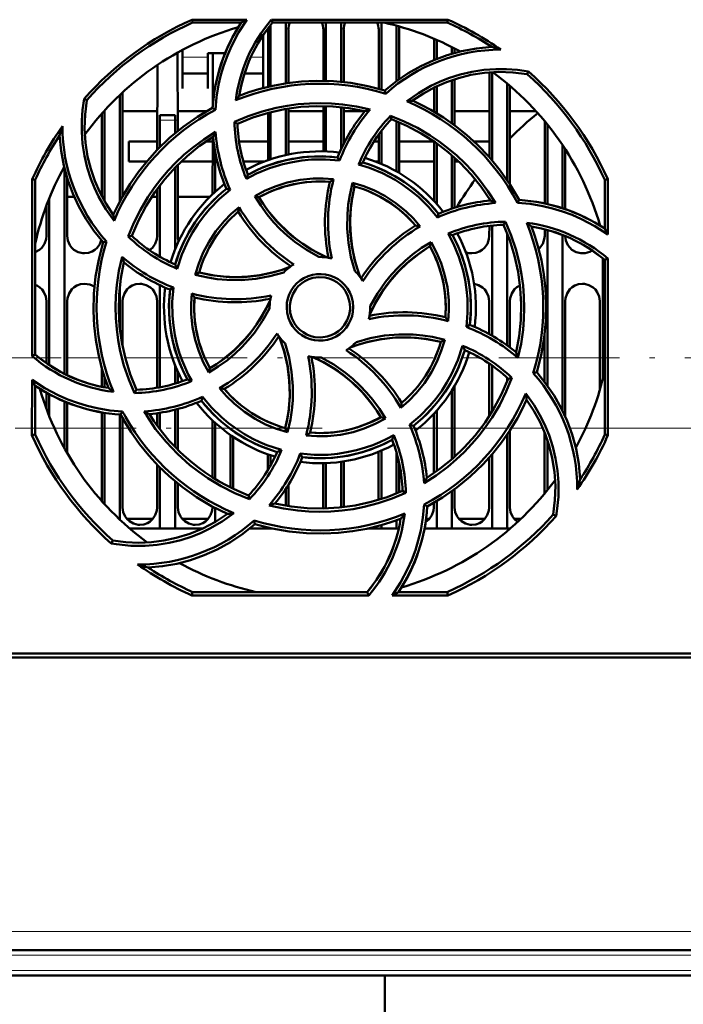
# Model space of a CAD drawing. Extents: x -1976 to 2357, y -1844 to 653.
# Tile 14 of 56: x -178 to -112, y -1601 to -1503. Entities that reach past the tile are written whole.
import ezdxf

# ---------------------------------------------------------------- set-up
doc = ezdxf.new("R2010")
doc.units = 0
doc.linetypes.add('DASHDOT', pattern=[18.5, 12, -3, 0.5, -3])

msp = doc.modelspace()

# ---------------------------------------------------------------- linework, layer by layer
at = {"color": 7, "lineweight": 50}
for p, q in [((-160.648, -1503.228), (-155.217, -1503.228)), ((-160.588, -1503.51), (-160.648, -1503.228)), ((-155.75, -1503.51), (-160.588, -1503.51)), ((-152.835, -1503.751), (-152.835, -1509.848)), ((-152.767, -1503.228), (-135.221, -1503.228)), ((-152.637, -1503.51), (-152.767, -1503.228)), ((-135.281, -1503.51), (-152.637, -1503.51)), ((-151.335, -1503.51), (-151.335, -1509.566)), ((-147.335, -1503.51), (-147.335, -1509.317)), ((-145.835, -1503.51), (-145.835, -1509.406)), ((-141.835, -1503.51), (-141.835, -1510.153)), ((-140.335, -1503.823), (-140.335, -1509.341)), ((-135.221, -1503.228), (-135.281, -1503.51)), ((-153.585, -1507.119), (-153.585, -1504.763)), ((-153.095, -1509.907), (-153.092, -1504.21)), ((-151.077, -1504.21), (-151.075, -1509.528)), ((-147.594, -1509.312), (-147.592, -1504.21)), ((-145.577, -1504.21), (-145.575, -1509.432)), ((-142.095, -1510.081), (-142.092, -1504.21)), ((-140.077, -1504.21), (-140.075, -1509.152)), ((-136.594, -1507.233), (-136.593, -1505.12)), ((-136.335, -1505.231), (-136.335, -1507.129)), ((-134.835, -1505.937), (-134.835, -1506.615)), ((-162.076, -1506.491), (-162.073, -1514.304)), ((-161.585, -1506.223), (-161.585, -1507.119)), ((-159.085, -1506.567), (-157.367, -1506.567)), ((-159.085, -1507.119), (-159.085, -1506.567)), ((-158.596, -1511.879), (-158.593, -1506.567)), ((-134.577, -1506.07), (-134.576, -1506.542)), ((-164.098, -1516.157), (-164.094, -1507.729)), ((-161.585, -1507.119), (-161.585, -1510.066)), ((-159.085, -1510.066), (-159.085, -1507.119)), ((-153.585, -1510.028), (-153.585, -1507.119)), ((-161.585, -1508.567), (-159.085, -1508.567)), ((-155.425, -1508.567), (-153.585, -1508.567)), ((-131.098, -1516.882), (-131.094, -1508.458)), ((-130.835, -1508.44), (-130.835, -1517.184)), ((-127.336, -1508.643), (-127.206, -1508.376)), ((-136.335, -1509.847), (-136.335, -1512.529)), ((-134.835, -1509.237), (-134.835, -1513.514)), ((-134.575, -1509.151), (-134.573, -1513.705)), ((-129.335, -1509.56), (-129.335, -1519.146)), ((-129.075, -1509.78), (-129.07, -1519.545)), ((-167.835, -1510.715), (-167.835, -1521.309)), ((-167.575, -1510.472), (-167.57, -1520.821)), ((-161.585, -1510.066), (-161.585, -1510.067)), ((-159.085, -1510.067), (-159.085, -1510.066)), ((-141.401, -1510.581), (-141.472, -1510.259)), ((-136.596, -1512.374), (-136.595, -1509.973)), ((-171.102, -1511.211), (-171.371, -1511.08)), ((-147.598, -1516.313), (-147.596, -1511.811)), ((-147.335, -1511.817), (-147.335, -1516.321)), ((-169.6, -1520.805), (-169.596, -1512.528)), ((-169.335, -1512.238), (-169.335, -1521.284)), ((-167.574, -1512.322), (-164.096, -1512.322)), ((-163.835, -1513.21), (-163.835, -1512.71)), ((-162.335, -1512.71), (-163.835, -1512.71)), ((-162.335, -1512.71), (-162.335, -1513.21)), ((-162.074, -1512.322), (-159.181, -1512.322)), ((-158.325, -1512.18), (-158.604, -1512.001)), ((-153.098, -1517.195), (-153.096, -1512.485)), ((-152.835, -1512.417), (-152.835, -1517.105)), ((-151.335, -1512.1), (-151.335, -1516.687)), ((-151.074, -1512.057), (-151.072, -1516.631)), ((-151.074, -1512.322), (-147.596, -1512.322)), ((-145.835, -1511.919), (-145.835, -1516.106)), ((-145.574, -1511.948), (-145.572, -1515.559)), ((-145.574, -1512.322), (-143.469, -1512.322)), ((-140.912, -1512.774), (-140.835, -1513.113)), ((-136.686, -1512.322), (-136.596, -1512.322)), ((-134.574, -1512.322), (-131.096, -1512.322)), ((-129.074, -1512.322), (-126.458, -1512.322)), ((-163.835, -1515.89), (-163.835, -1513.21)), ((-162.335, -1514.519), (-162.335, -1513.21)), ((-156.429, -1513.384), (-156.134, -1513.568)), ((-140.335, -1513.31), (-140.335, -1518.301)), ((-140.073, -1513.419), (-140.071, -1518.453)), ((-125.6, -1521.486), (-125.596, -1513.317)), ((-125.335, -1513.637), (-125.335, -1521.551)), ((-142.098, -1517.451), (-142.097, -1514.635)), ((-141.835, -1514.283), (-141.835, -1517.561)), ((-164.097, -1515.322), (-166.935, -1515.322)), ((-166.935, -1517.322), (-166.935, -1515.322)), ((-158.597, -1515.322), (-159.256, -1515.322)), ((-158.6, -1520.562), (-158.597, -1514.889)), ((-153.097, -1515.322), (-155.984, -1515.322)), ((-153.097, -1515.322), (-155.984, -1515.322)), ((-147.597, -1515.322), (-151.072, -1515.322)), ((-147.597, -1515.322), (-151.072, -1515.322)), ((-145.451, -1515.322), (-145.572, -1515.322)), ((-145.451, -1515.322), (-145.572, -1515.322)), ((-142.097, -1515.322), (-142.565, -1515.322)), ((-142.097, -1515.322), (-142.565, -1515.322)), ((-136.612, -1515.322), (-140.072, -1515.322)), ((-136.612, -1515.322), (-140.072, -1515.322)), ((-136.6, -1521.238), (-136.597, -1515.333)), ((-136.335, -1515.517), (-136.335, -1521.529)), ((-131.097, -1515.322), (-132.625, -1515.322)), ((-131.097, -1515.322), (-132.625, -1515.322)), ((-123.835, -1515.68), (-123.835, -1521.958)), ((-158.335, -1520.317), (-158.335, -1516.414)), ((-134.835, -1516.697), (-134.835, -1522.01)), ((-123.572, -1516.079), (-123.569, -1522.047)), ((-165.15, -1517.322), (-166.935, -1517.322)), ((-162.071, -1517.66), (-162.068, -1524.71)), ((-158.598, -1517.322), (-161.725, -1517.322)), ((-153.445, -1517.322), (-155.55, -1517.322)), ((-145.991, -1517.235), (-146.181, -1516.913)), ((-142.098, -1517.322), (-142.424, -1517.322)), ((-136.598, -1517.322), (-140.071, -1517.322)), ((-134.572, -1516.929), (-134.569, -1521.923)), ((-134.145, -1517.322), (-134.571, -1517.322)), ((-173.335, -1517.943), (-173.335, -1538.417)), ((-162.335, -1526.074), (-162.335, -1517.929)), ((-176.547, -1536.656), (-176.531, -1519.093)), ((-176.531, -1519.093), (-176.235, -1519.156)), ((-176.235, -1536.512), (-176.235, -1519.156)), ((-173.071, -1518.906), (-173.068, -1524.71)), ((-163.835, -1526.797), (-163.835, -1519.677)), ((-144.702, -1519.428), (-144.491, -1519.794)), ((-119.635, -1519.156), (-119.339, -1519.093)), ((-119.635, -1523.995), (-119.635, -1519.156)), ((-119.339, -1519.093), (-119.334, -1524.565)), ((-164.102, -1524.71), (-164.099, -1520.031)), ((-156.862, -1520.131), (-157.228, -1520.036)), ((-175.102, -1524.71), (-175.1, -1521.659)), ((-174.835, -1520.975), (-174.835, -1537.558)), ((-172.362, -1520.822), (-173.07, -1520.822)), ((-164.1, -1520.822), (-164.648, -1520.822)), ((-158.868, -1520.822), (-162.07, -1520.822)), ((-154.406, -1520.769), (-153.996, -1520.878)), ((-131.1, -1521.199), (-131.1, -1521.013)), ((-128.31, -1521.428), (-128.126, -1521.141)), ((-136.255, -1522.884), (-136.161, -1522.516)), ((-129.694, -1523.61), (-129.503, -1523.306)), ((-131.102, -1524.71), (-131.101, -1523.714)), ((-130.835, -1523.684), (-130.835, -1534.628)), ((-129.335, -1524.458), (-129.335, -1535.594)), ((-125.602, -1524.71), (-125.601, -1524.056)), ((-125.335, -1524.128), (-125.335, -1539.589)), ((-120.101, -1523.697), (-120.101, -1523.669)), ((-169.148, -1525.272), (-169.486, -1525.347)), ((-166.983, -1524.79), (-166.632, -1524.71)), ((-137.003, -1525.749), (-136.892, -1525.333)), ((-123.835, -1524.624), (-123.835, -1542.092)), ((-119.835, -1526.943), (-119.835, -1538.978)), ((-119.635, -1527.108), (-119.332, -1526.967)), ((-119.635, -1544.463), (-119.635, -1527.108)), ((-119.332, -1526.967), (-119.316, -1544.531)), ((-160.326, -1528.583), (-159.951, -1528.365)), ((-167.835, -1529.797), (-167.835, -1533.807)), ((-163.835, -1539.761), (-163.835, -1529.618)), ((-162.495, -1529.859), (-162.831, -1530.056)), ((-175.107, -1537.369), (-175.105, -1531.21)), ((-173.065, -1531.21), (-173.062, -1538.551)), ((-167.565, -1531.21), (-167.563, -1535.654)), ((-164.108, -1539.81), (-164.105, -1531.21)), ((-131.106, -1534.476), (-131.105, -1531.21)), ((-129.065, -1531.21), (-129.063, -1535.793)), ((-123.565, -1531.21), (-123.56, -1542.679)), ((-120.109, -1539.976), (-120.105, -1531.21)), ((-152.935, -1531.81), (-152.934, -1531.917)), ((-142.935, -1531.81), (-142.936, -1531.702)), ((-133.375, -1533.764), (-133.038, -1533.563)), ((-135.535, -1535.032), (-135.919, -1535.254)), ((-125.608, -1539.22), (-125.606, -1534.595)), ((-176.235, -1536.512), (-176.547, -1536.656)), ((-169.608, -1539.712), (-169.608, -1537.86)), ((-162.335, -1539.399), (-162.335, -1537.545)), ((-162.062, -1538.188), (-162.061, -1539.315)), ((-158.982, -1538.302), (-158.867, -1537.871)), ((-131.11, -1542.625), (-131.107, -1537.404)), ((-130.835, -1537.594), (-130.835, -1542.185)), ((-126.734, -1538.35), (-126.383, -1538.273)), ((-176.554, -1544.531), (-176.549, -1539.029)), ((-169.335, -1538.76), (-169.335, -1539.766)), ((-129.335, -1538.818), (-129.335, -1539.16)), ((-128.872, -1538.826), (-129.238, -1538.909)), ((-176.235, -1544.463), (-176.235, -1539.624)), ((-166.376, -1540.328), (-166.176, -1540.009)), ((-134.835, -1540.094), (-134.835, -1546.925)), ((-134.561, -1539.645), (-134.558, -1546.68)), ((-175.109, -1541.936), (-175.109, -1540.307)), ((-174.835, -1540.461), (-174.835, -1542.645)), ((-173.335, -1541.177), (-173.335, -1545.804)), ((-159.709, -1541.104), (-159.61, -1540.715)), ((-173.061, -1541.29), (-173.058, -1546.295)), ((-167.744, -1542.479), (-167.548, -1542.173)), ((-162.335, -1545.687), (-162.335, -1541.991)), ((-162.06, -1541.919), (-162.058, -1545.969)), ((-136.335, -1542.09), (-136.335, -1548.103)), ((-169.614, -1551.072), (-169.61, -1542.256)), ((-169.335, -1542.305), (-169.335, -1551.381)), ((-167.835, -1542.473), (-167.835, -1552.905)), ((-167.56, -1542.815), (-167.556, -1551.71)), ((-164.11, -1543.571), (-164.11, -1542.339)), ((-163.835, -1543.941), (-163.835, -1542.298)), ((-158.613, -1548.72), (-158.61, -1543.048)), ((-141.435, -1542.86), (-141.874, -1542.741)), ((-136.612, -1548.296), (-136.61, -1542.392)), ((-158.335, -1548.892), (-158.335, -1543.303)), ((-151.379, -1543.825), (-151.152, -1544.221)), ((-139.032, -1543.484), (-138.641, -1543.583)), ((-129.059, -1544.059), (-129.056, -1551.71)), ((-176.235, -1544.463), (-176.554, -1544.531)), ((-156.835, -1544.5), (-156.835, -1549.719)), ((-156.559, -1544.689), (-156.557, -1549.855)), ((-129.335, -1544.473), (-129.335, -1553.81)), ((-125.613, -1550.323), (-125.61, -1544.241)), ((-125.335, -1544.991), (-125.335, -1549.982)), ((-119.316, -1544.531), (-119.635, -1544.463)), ((-141.835, -1546.059), (-141.835, -1550.858)), ((-153.112, -1547.988), (-153.111, -1546.42)), ((-152.835, -1546.515), (-152.835, -1547.51)), ((-149.897, -1546.357), (-149.689, -1546.707)), ((-142.114, -1550.945), (-142.111, -1546.174)), ((-140.335, -1546.247), (-140.335, -1550.309)), ((-131.114, -1551.71), (-131.112, -1546.751)), ((-130.835, -1546.433), (-130.835, -1553.81)), ((-164.114, -1551.71), (-164.112, -1547.449)), ((-163.835, -1553.81), (-163.835, -1547.73)), ((-147.614, -1551.71), (-147.612, -1547.306)), ((-147.335, -1547.298), (-147.335, -1551.802)), ((-145.835, -1547.167), (-145.835, -1551.699)), ((-145.558, -1547.126), (-145.556, -1551.668)), ((-140.058, -1547.339), (-140.056, -1550.192)), ((-162.335, -1553.81), (-162.335, -1549.099)), ((-162.057, -1549.327), (-162.056, -1551.71)), ((-151.335, -1549.853), (-151.335, -1551.519)), ((-151.057, -1549.419), (-151.056, -1551.566)), ((-134.557, -1549.903), (-134.556, -1551.71)), ((-154.947, -1550.886), (-155.034, -1550.506)), ((-139.407, -1550.257), (-139.735, -1550.051)), ((-134.835, -1550.105), (-134.835, -1553.81)), ((-158.614, -1551.71), (-158.614, -1551.614)), ((-158.335, -1553.136), (-158.335, -1551.762)), ((-147.617, -1551.808), (-147.614, -1551.71)), ((-137.58, -1551.418), (-137.265, -1551.619)), ((-136.614, -1551.71), (-136.614, -1551.254)), ((-136.335, -1551.089), (-136.335, -1553.81)), ((-164.526, -1552.822), (-167.143, -1552.822)), ((-159.026, -1552.822), (-161.643, -1552.822)), ((-137.026, -1552.822), (-137.387, -1552.822)), ((-131.526, -1552.822), (-134.143, -1552.822)), ((-127.948, -1552.822), (-128.643, -1552.822)), ((-124.768, -1552.408), (-124.463, -1552.557)), ((-163.835, -1553.81), (-166.83, -1553.81)), ((-162.335, -1553.81), (-163.835, -1553.81)), ((-159.615, -1553.81), (-162.335, -1553.81)), ((-152.835, -1553.81), (-154.93, -1553.81)), ((-154.398, -1553.361), (-154.479, -1552.995)), ((-154.419, -1553.379), (-154.375, -1553.368)), ((-152.835, -1553.771), (-152.835, -1553.81)), ((-152.656, -1553.81), (-152.835, -1553.81)), ((-141.835, -1553.81), (-143.208, -1553.81)), ((-141.835, -1553.468), (-141.835, -1553.81)), ((-140.335, -1553.81), (-141.835, -1553.81)), ((-140.335, -1552.987), (-140.335, -1553.81)), ((-140.104, -1553.81), (-140.335, -1553.81)), ((-136.335, -1553.81), (-137.549, -1553.81)), ((-134.835, -1553.81), (-136.335, -1553.81)), ((-130.835, -1553.81), (-134.835, -1553.81)), ((-129.335, -1553.81), (-130.835, -1553.81)), ((-129.04, -1553.81), (-129.335, -1553.81)), ((-168.533, -1554.976), (-168.683, -1555.284)), ((-160.659, -1560.443), (-160.588, -1560.11)), ((-143.078, -1560.443), (-160.659, -1560.443)), ((-160.588, -1560.11), (-143.233, -1560.11)), ((-143.233, -1560.11), (-143.078, -1560.443)), ((-135.21, -1560.443), (-140.754, -1560.443)), ((-140.12, -1560.11), (-135.281, -1560.11)), ((-135.281, -1560.11), (-135.21, -1560.443)), ((23.042, -1566.61), (-229.912, -1566.61)), ((-219.732, -1566.21), (-100.138, -1566.21)), ((-4.973, -1595.71), (-201.897, -1595.71)), ((-5.148, -1598.21), (-201.722, -1598.21)), ((-141.485, -1668.822), (-141.485, -1598.21))]:
    msp.add_line(p, q, dxfattribs=at)
at = {"color": 7, "lineweight": 18}
for p, q in [((-159.085, -1506.936), (-161.585, -1506.936)), ((-153.585, -1506.936), (-154.794, -1506.936)), ((-163.835, -1513.21), (-162.335, -1513.21)), ((-175.107, -1536.822), (-175.854, -1536.822)), ((-169.871, -1536.822), (-173.063, -1536.822)), ((-164.107, -1536.822), (-167.299, -1536.822)), ((-132.035, -1536.822), (-133.268, -1536.822)), ((-125.607, -1536.822), (-126, -1536.822)), ((-120.107, -1536.822), (-123.563, -1536.822)), ((-169.611, -1543.822), (-173.06, -1543.822)), ((-166.961, -1543.822), (-167.56, -1543.822)), ((-158.611, -1543.822), (-162.06, -1543.822)), ((-136.611, -1543.822), (-138.139, -1543.822)), ((-131.944, -1543.822), (-134.56, -1543.822)), ((-125.785, -1543.822), (-128.908, -1543.822)), ((-121.54, -1543.822), (-123.097, -1543.822)), ((-4.973, -1593.849), (-201.897, -1593.849)), ((-4.973, -1596.21), (-201.897, -1596.21)), ((-5.148, -1597.71), (-201.722, -1597.71))]:
    msp.add_line(p, q, dxfattribs=at)
at = {"color": 7, "linetype": 'DASHDOT', "lineweight": 18, "ltscale": 0.045015}
msp.add_line((-162.185, -1513.21), (-163.985, -1513.21), dxfattribs=at)
at = {"color": 7, "linetype": 'DASHDOT', "lineweight": 18}
for p, q in [((-315.168, -1536.822), (-78.375, -1536.822)), ((-55.213, -1543.822), (-317.273, -1543.822)), ((14.719, -1596.21), (-221.589, -1596.21)), ((14.509, -1597.71), (-221.38, -1597.71))]:
    msp.add_line(p, q, dxfattribs=at)
at = {"color": 7, "lineweight": 50}
for points in [[(-155.217, -1503.228), (-156.035, -1504.506), (-156.734, -1505.848), (-157.138, -1506.786), (-157.486, -1507.747), (-157.776, -1508.718), (-158.007, -1509.702), (-158.211, -1510.933), (-158.325, -1512.18)], [(-141.472, -1510.258), (-140.342, -1509.346), (-139.157, -1508.541), (-137.92, -1507.844), (-136.634, -1507.249), (-135.299, -1506.758), (-133.856, -1506.359), (-132.372, -1506.086), (-130.854, -1505.941)], [(-139.313, -1511.341), (-138.145, -1510.518), (-136.911, -1509.813), (-136.042, -1509.403), (-135.148, -1509.047), (-134.009, -1508.683), (-132.845, -1508.409), (-131.664, -1508.227), (-130.472, -1508.138), (-129.382, -1508.138), (-128.293, -1508.218), (-127.206, -1508.376)], [(-127.336, -1508.643), (-128.762, -1508.46), (-130.178, -1508.415), (-131.576, -1508.504), (-132.953, -1508.723), (-134.168, -1509.026), (-135.353, -1509.426), (-136.51, -1509.931), (-137.647, -1510.55), (-138.741, -1511.275)], [(-141.472, -1510.258), (-143.171, -1509.819), (-144.881, -1509.516), (-146.599, -1509.348), (-148.317, -1509.313), (-149.756, -1509.383), (-151.185, -1509.544), (-152.605, -1509.798), (-154.018, -1510.146), (-154.991, -1510.444), (-155.955, -1510.788)], [(-168.401, -1523.21), (-169.224, -1522.043), (-169.93, -1520.81), (-170.341, -1519.942), (-170.698, -1519.048), (-171.063, -1517.91), (-171.338, -1516.747), (-171.521, -1515.566), (-171.611, -1514.375), (-171.611, -1513.275), (-171.531, -1512.176), (-171.371, -1511.08)], [(-171.101, -1511.211), (-171.284, -1512.637), (-171.33, -1514.052), (-171.24, -1515.451), (-171.021, -1516.828), (-170.719, -1518.043), (-170.318, -1519.228), (-169.813, -1520.385), (-169.195, -1521.522), (-168.47, -1522.616)], [(-156.431, -1513.384), (-155.074, -1512.816), (-153.687, -1512.351), (-152.273, -1511.989), (-151.187, -1511.784), (-150.091, -1511.637), (-148.984, -1511.549), (-147.874, -1511.521), (-146.779, -1511.552), (-145.688, -1511.643), (-144.31, -1511.846), (-142.94, -1512.145)], [(-156.135, -1513.569), (-154.599, -1512.952), (-153.034, -1512.469), (-151.445, -1512.119), (-149.837, -1511.901), (-148.25, -1511.811), (-146.655, -1511.849), (-145.058, -1512.017), (-143.464, -1512.316)], [(-128.126, -1521.14), (-129.016, -1519.629), (-130.011, -1518.205), (-131.107, -1516.872), (-132.298, -1515.632), (-133.364, -1514.665), (-134.488, -1513.768), (-135.672, -1512.943), (-136.918, -1512.19), (-137.816, -1511.713), (-138.741, -1511.275)], [(-158.604, -1512.001), (-160.116, -1512.891), (-161.54, -1513.886), (-162.873, -1514.982), (-164.113, -1516.173), (-165.08, -1517.239), (-165.977, -1518.363), (-166.802, -1519.547), (-167.554, -1520.793), (-168.031, -1521.691), (-168.47, -1522.616)], [(-140.913, -1512.774), (-139.552, -1513.331), (-138.242, -1513.981), (-136.986, -1514.724), (-136.072, -1515.347), (-135.192, -1516.018), (-134.347, -1516.738), (-133.542, -1517.502), (-132.79, -1518.297), (-132.083, -1519.132), (-131.245, -1520.257), (-130.483, -1521.444)], [(-140.835, -1513.112), (-139.313, -1513.763), (-137.865, -1514.528), (-136.494, -1515.404), (-135.202, -1516.387), (-134.017, -1517.446), (-132.915, -1518.6), (-131.905, -1519.848), (-130.989, -1521.187)], [(-169.486, -1525.347), (-170.398, -1524.216), (-171.203, -1523.031), (-171.901, -1521.795), (-172.495, -1520.509), (-172.986, -1519.174), (-173.385, -1517.73), (-173.659, -1516.247), (-173.804, -1514.729)], [(-166.984, -1524.791), (-166.425, -1523.429), (-165.773, -1522.119), (-165.028, -1520.862), (-164.406, -1519.951), (-163.735, -1519.073), (-163.013, -1518.227), (-162.247, -1517.422), (-161.451, -1516.671), (-160.615, -1515.964), (-159.491, -1515.128), (-158.306, -1514.369)], [(-166.632, -1524.71), (-165.982, -1523.188), (-165.217, -1521.74), (-164.34, -1520.369), (-163.358, -1519.077), (-162.299, -1517.891), (-161.144, -1516.79), (-159.896, -1515.78), (-158.557, -1514.864)], [(-145.991, -1517.235), (-147.387, -1517.12), (-148.786, -1517.139), (-149.731, -1517.228), (-150.673, -1517.377), (-151.613, -1517.585), (-152.953, -1517.994), (-154.237, -1518.526), (-155.251, -1519.055)], [(-146.181, -1516.913), (-147.701, -1516.807), (-149.208, -1516.851), (-150.693, -1517.048), (-152.149, -1517.399), (-153.568, -1517.901), (-154.342, -1518.245), (-155.102, -1518.633)], [(-136.255, -1522.884), (-137.157, -1521.817), (-138.157, -1520.843), (-138.888, -1520.238), (-139.658, -1519.676), (-140.471, -1519.157), (-141.708, -1518.496), (-142.995, -1517.962), (-144.088, -1517.617)], [(-154.406, -1520.769), (-153.364, -1520.218), (-152.287, -1519.769), (-151.18, -1519.422), (-149.908, -1519.156), (-148.615, -1519.023), (-147.602, -1519.013), (-146.584, -1519.083)], [(-146.955, -1519.348), (-148.171, -1519.308), (-149.373, -1519.384), (-150.555, -1519.575), (-151.712, -1519.884), (-152.839, -1520.308), (-153.996, -1520.877)], [(-144.471, -1528.204), (-144.856, -1526.823), (-145.107, -1525.419), (-145.225, -1523.989), (-145.21, -1522.554), (-145.125, -1521.602), (-144.981, -1520.656), (-144.702, -1519.428)], [(-144.702, -1519.428), (-143.579, -1519.773), (-142.503, -1520.214), (-141.475, -1520.75), (-140.388, -1521.46), (-139.378, -1522.281), (-138.65, -1522.993), (-137.975, -1523.767)], [(-156.862, -1520.131), (-157.933, -1521.041), (-158.909, -1522.046), (-159.514, -1522.779), (-160.075, -1523.55), (-160.592, -1524.363), (-161.048, -1525.188), (-161.659, -1526.555), (-162.122, -1527.976)], [(-144.491, -1519.794), (-144.788, -1521.288), (-144.935, -1522.788), (-144.926, -1524.286), (-144.762, -1525.775), (-144.443, -1527.248), (-144.207, -1528.037), (-143.928, -1528.819)], [(-144.49, -1519.794), (-144.74, -1521.009), (-144.887, -1522.227), (-144.933, -1523.441), (-144.881, -1524.644), (-144.734, -1525.847), (-144.488, -1527.045), (-144.236, -1527.938), (-143.928, -1528.819)], [(-148.032, -1526.81), (-149.278, -1526.108), (-150.448, -1525.295), (-151.187, -1524.688), (-151.888, -1524.036), (-152.55, -1523.34), (-153.167, -1522.605), (-153.818, -1521.711), (-154.406, -1520.769)], [(-153.995, -1520.877), (-153.579, -1521.531), (-153.134, -1522.158), (-152.158, -1523.327), (-151.073, -1524.387), (-150.373, -1524.968), (-149.635, -1525.508), (-148.86, -1526.007), (-148.053, -1526.459), (-147.217, -1526.862)], [(-119.334, -1524.565), (-120.607, -1523.744), (-121.946, -1523.041), (-122.882, -1522.634), (-123.841, -1522.282), (-124.811, -1521.99), (-125.794, -1521.755), (-127.043, -1521.545), (-128.31, -1521.428)], [(-160.326, -1528.583), (-159.977, -1527.454), (-159.533, -1526.373), (-158.995, -1525.343), (-158.284, -1524.256), (-157.465, -1523.249), (-156.752, -1522.522), (-155.978, -1521.851)], [(-129.694, -1523.609), (-129.077, -1525.146), (-128.594, -1526.71), (-128.244, -1528.299), (-128.026, -1529.907), (-127.936, -1531.495), (-127.974, -1533.089), (-128.142, -1534.687), (-128.441, -1536.281)], [(-129.504, -1523.304), (-128.934, -1524.66), (-128.466, -1526.045), (-128.103, -1527.458), (-127.895, -1528.544), (-127.747, -1529.642), (-127.657, -1530.748), (-127.627, -1531.857), (-127.657, -1532.951), (-127.746, -1534.041), (-127.951, -1535.448), (-128.257, -1536.845)], [(-133.375, -1533.764), (-133.257, -1532.376), (-133.274, -1530.984), (-133.362, -1530.039), (-133.509, -1529.097), (-133.717, -1528.155), (-134.124, -1526.81), (-134.655, -1525.519), (-135.188, -1524.491)], [(-126.383, -1538.273), (-125.944, -1536.574), (-125.641, -1534.863), (-125.473, -1533.146), (-125.438, -1531.427), (-125.508, -1529.989), (-125.669, -1528.56), (-125.923, -1527.139), (-126.272, -1525.726), (-126.57, -1524.754), (-126.913, -1523.789)], [(-176.235, -1526.337), (-175.806, -1526.107), (-175.576, -1525.899), (-175.299, -1525.492), (-175.137, -1525.033), (-175.102, -1524.71)], [(-173.068, -1524.71), (-172.996, -1525.175), (-172.8, -1525.621), (-172.615, -1525.875), (-172.389, -1526.088), (-171.974, -1526.322), (-171.513, -1526.433), (-171.335, -1526.442)], [(-171.335, -1526.442), (-170.943, -1526.398), (-170.57, -1526.267), (-170.306, -1526.107), (-170.076, -1525.899), (-169.826, -1525.543), (-169.664, -1525.141)], [(-169.486, -1525.347), (-169.925, -1527.046), (-170.229, -1528.756), (-170.396, -1530.474), (-170.431, -1532.192), (-170.361, -1533.63), (-170.2, -1535.06), (-169.947, -1536.48), (-169.598, -1537.893), (-169.3, -1538.866), (-168.957, -1539.83)], [(-164.862, -1526.147), (-164.576, -1525.899), (-164.299, -1525.492), (-164.137, -1525.033), (-164.102, -1524.71)], [(-142.936, -1531.702), (-142.232, -1530.456), (-141.417, -1529.286), (-140.809, -1528.547), (-140.156, -1527.846), (-139.459, -1527.184), (-138.723, -1526.567), (-137.831, -1525.918), (-136.891, -1525.333)], [(-136.891, -1525.333), (-136.341, -1526.367), (-135.891, -1527.437), (-135.543, -1528.54), (-135.275, -1529.811), (-135.14, -1531.106), (-135.128, -1532.138), (-135.199, -1533.176)], [(-133.038, -1533.563), (-132.932, -1532.043), (-132.976, -1530.537), (-133.173, -1529.052), (-133.524, -1527.596), (-134.027, -1526.176), (-134.37, -1525.402), (-134.758, -1524.642)], [(-132.835, -1526.442), (-132.443, -1526.398), (-132.07, -1526.267), (-131.806, -1526.107), (-131.576, -1525.899), (-131.299, -1525.492), (-131.137, -1525.033), (-131.102, -1524.71)], [(-126.192, -1526.015), (-126.076, -1525.899), (-125.799, -1525.492), (-125.637, -1525.033), (-125.602, -1524.71)], [(-123.568, -1524.731), (-123.493, -1525.185), (-123.3, -1525.621), (-123.115, -1525.875), (-122.889, -1526.088), (-122.474, -1526.322), (-122.013, -1526.433), (-121.835, -1526.442)], [(-142.987, -1532.528), (-142.411, -1531.369), (-141.742, -1530.269), (-140.985, -1529.235), (-140.144, -1528.27), (-139.223, -1527.379), (-138.154, -1526.516), (-137.002, -1525.75)], [(-135.473, -1532.789), (-135.434, -1531.573), (-135.509, -1530.372), (-135.701, -1529.189), (-136.009, -1528.032), (-136.433, -1526.905), (-137.003, -1525.749)], [(-166.376, -1540.331), (-166.945, -1538.972), (-167.411, -1537.584), (-167.774, -1536.169), (-167.979, -1535.085), (-168.125, -1533.991), (-168.213, -1532.882), (-168.242, -1531.771), (-168.21, -1530.676), (-168.12, -1529.584), (-167.914, -1528.182), (-167.608, -1526.791)], [(-166.176, -1540.01), (-166.793, -1538.474), (-167.276, -1536.909), (-167.625, -1535.32), (-167.844, -1533.712), (-167.933, -1532.125), (-167.896, -1530.53), (-167.728, -1528.933), (-167.428, -1527.339)], [(-151.541, -1528.346), (-152.92, -1528.732), (-154.324, -1528.985), (-155.753, -1529.105), (-157.188, -1529.091), (-158.14, -1529.007), (-159.086, -1528.864), (-160.326, -1528.583)], [(-159.951, -1528.365), (-158.457, -1528.663), (-156.957, -1528.81), (-155.458, -1528.801), (-153.969, -1528.637), (-152.497, -1528.318), (-151.707, -1528.082), (-150.926, -1527.803)], [(-159.951, -1528.365), (-158.735, -1528.615), (-157.518, -1528.762), (-156.304, -1528.807), (-155.1, -1528.756), (-153.897, -1528.608), (-152.7, -1528.362), (-151.806, -1528.111), (-150.926, -1527.803)], [(-151.242, -1531.81), (-151.214, -1531.367), (-151.128, -1530.938), (-150.983, -1530.524), (-150.782, -1530.13), (-150.527, -1529.759), (-150.228, -1529.426), (-149.896, -1529.145), (-149.527, -1528.911), (-149.118, -1528.724), (-148.688, -1528.592), (-148.254, -1528.518), (-147.817, -1528.504), (-147.381, -1528.55), (-146.945, -1528.657), (-146.524, -1528.82), (-146.14, -1529.031), (-145.791, -1529.29), (-145.475, -1529.6), (-145.202, -1529.951), (-144.972, -1530.341), (-144.802, -1530.744), (-144.67, -1531.266), (-144.627, -1531.81)], [(-171.335, -1529.479), (-171.727, -1529.523), (-172.099, -1529.654), (-172.363, -1529.814), (-172.593, -1530.022), (-172.869, -1530.429), (-173.03, -1530.888), (-173.065, -1531.21)], [(-165.835, -1529.479), (-166.227, -1529.523), (-166.599, -1529.654), (-166.863, -1529.814), (-167.093, -1530.022), (-167.369, -1530.429), (-167.53, -1530.888), (-167.565, -1531.21)], [(-164.105, -1531.21), (-164.176, -1530.745), (-164.372, -1530.299), (-164.556, -1530.046), (-164.783, -1529.832), (-165.197, -1529.599), (-165.658, -1529.488), (-165.835, -1529.479)], [(-144.935, -1531.81), (-144.99, -1531.264), (-145.149, -1530.722), (-145.405, -1530.208), (-145.644, -1529.875), (-145.93, -1529.578), (-146.263, -1529.32), (-146.627, -1529.111), (-147.016, -1528.953), (-147.416, -1528.854), (-148.036, -1528.811), (-148.654, -1528.896), (-149.047, -1529.023), (-149.427, -1529.209), (-149.782, -1529.446), (-150.084, -1529.716), (-150.343, -1530.026), (-150.635, -1530.522), (-150.831, -1531.056), (-150.927, -1531.603), (-150.935, -1531.81)], [(-131.105, -1531.21), (-131.176, -1530.745), (-131.372, -1530.299), (-131.556, -1530.046), (-131.783, -1529.832), (-132.174, -1529.608), (-132.609, -1529.493)], [(-121.835, -1529.479), (-122.227, -1529.523), (-122.599, -1529.654), (-122.863, -1529.814), (-123.093, -1530.022), (-123.369, -1530.429), (-123.53, -1530.888), (-123.565, -1531.21)], [(-120.105, -1531.21), (-120.176, -1530.745), (-120.372, -1530.299), (-120.556, -1530.046), (-120.783, -1529.832), (-121.197, -1529.599), (-121.658, -1529.488), (-121.835, -1529.479)], [(-175.105, -1531.21), (-175.176, -1530.745), (-175.372, -1530.299), (-175.556, -1530.046), (-175.783, -1529.832), (-175.999, -1529.691), (-176.235, -1529.584)], [(-162.832, -1530.056), (-162.938, -1531.576), (-162.894, -1533.082), (-162.697, -1534.567), (-162.345, -1536.023), (-161.843, -1537.443), (-161.499, -1538.217), (-161.112, -1538.977)], [(-162.495, -1529.859), (-162.61, -1531.261), (-162.59, -1532.664), (-162.501, -1533.609), (-162.352, -1534.55), (-162.143, -1535.489), (-161.883, -1536.393), (-161.632, -1537.104), (-161.345, -1537.798), (-161.022, -1538.475), (-160.663, -1539.135)], [(-158.982, -1538.302), (-159.535, -1537.253), (-159.986, -1536.171), (-160.335, -1535.059), (-160.601, -1533.786), (-160.734, -1532.494), (-160.745, -1531.472), (-160.672, -1530.446)], [(-128.054, -1529.633), (-128.363, -1529.814), (-128.593, -1530.022), (-128.869, -1530.429), (-129.03, -1530.888), (-129.065, -1531.21)], [(-160.396, -1530.83), (-160.436, -1532.046), (-160.361, -1533.248), (-160.169, -1534.43), (-159.86, -1535.587), (-159.437, -1536.714), (-158.867, -1537.871)], [(-158.868, -1537.87), (-158.214, -1537.454), (-157.587, -1537.009), (-156.418, -1536.033), (-155.358, -1534.948), (-154.777, -1534.248), (-154.236, -1533.51), (-153.737, -1532.735), (-153.285, -1531.928), (-152.883, -1531.092)], [(-152.934, -1531.917), (-153.635, -1533.164), (-154.448, -1534.335), (-155.054, -1535.074), (-155.706, -1535.776), (-156.403, -1536.439), (-157.138, -1537.057), (-158.035, -1537.712), (-158.982, -1538.302)], [(-144.627, -1531.81), (-144.655, -1532.252), (-144.74, -1532.682), (-144.885, -1533.096), (-145.085, -1533.49), (-145.339, -1533.861), (-145.637, -1534.195), (-145.968, -1534.476), (-146.337, -1534.711), (-146.746, -1534.899), (-147.175, -1535.032), (-147.61, -1535.107), (-148.047, -1535.122), (-148.482, -1535.076), (-148.919, -1534.97), (-149.34, -1534.808), (-149.724, -1534.598), (-150.074, -1534.339), (-150.39, -1534.03), (-150.664, -1533.68), (-150.894, -1533.29), (-151.066, -1532.887), (-151.199, -1532.359), (-151.242, -1531.81)], [(-150.935, -1531.81), (-150.88, -1532.355), (-150.721, -1532.897), (-150.465, -1533.411), (-150.226, -1533.745), (-149.94, -1534.041), (-149.606, -1534.299), (-149.243, -1534.508), (-148.853, -1534.667), (-148.453, -1534.766), (-147.833, -1534.808), (-147.216, -1534.724), (-146.823, -1534.596), (-146.443, -1534.411), (-146.088, -1534.173), (-145.786, -1533.903), (-145.527, -1533.593), (-145.235, -1533.097), (-145.038, -1532.563), (-144.943, -1532.016), (-144.935, -1531.81)], [(-151.941, -1534.801), (-151.461, -1536.247), (-151.129, -1537.717), (-150.951, -1539.204), (-150.93, -1540.702), (-151.063, -1542.203), (-151.199, -1543.016), (-151.379, -1543.826)], [(-151.941, -1534.801), (-151.479, -1536.204), (-151.159, -1537.637), (-150.979, -1539.089), (-150.941, -1540.551), (-151.044, -1542.012), (-151.183, -1542.922), (-151.38, -1543.825)], [(-135.919, -1535.254), (-137.413, -1534.957), (-138.913, -1534.81), (-140.411, -1534.818), (-141.9, -1534.982), (-143.373, -1535.301), (-144.162, -1535.537), (-144.944, -1535.816)], [(-135.919, -1535.255), (-137.135, -1535.004), (-138.352, -1534.858), (-139.566, -1534.812), (-140.77, -1534.863), (-141.972, -1535.011), (-143.17, -1535.257), (-144.063, -1535.508), (-144.944, -1535.816)], [(-144.319, -1535.264), (-142.938, -1534.879), (-141.532, -1534.627), (-140.101, -1534.509), (-138.664, -1534.525), (-137.711, -1534.609), (-136.765, -1534.753), (-135.534, -1535.032)], [(-135.534, -1535.032), (-135.874, -1536.15), (-136.311, -1537.224), (-136.844, -1538.249), (-137.552, -1539.338), (-138.373, -1540.351), (-139.102, -1541.099), (-139.898, -1541.793)], [(-151.389, -1535.426), (-151.002, -1536.806), (-150.749, -1538.211), (-150.629, -1539.641), (-150.644, -1541.078), (-150.727, -1542.031), (-150.87, -1542.977), (-151.152, -1544.222)], [(-139.032, -1543.484), (-137.971, -1542.591), (-137.001, -1541.599), (-136.396, -1540.87), (-135.834, -1540.1), (-135.314, -1539.287), (-134.854, -1538.46), (-134.23, -1537.076), (-133.754, -1535.633)], [(-141.875, -1542.742), (-142.291, -1542.089), (-142.736, -1541.462), (-143.712, -1540.292), (-144.797, -1539.233), (-145.497, -1538.651), (-146.234, -1538.111), (-147.009, -1537.612), (-147.817, -1537.16), (-148.653, -1536.758)], [(-147.818, -1536.808), (-146.571, -1537.512), (-145.399, -1538.327), (-144.659, -1538.934), (-143.957, -1539.587), (-143.294, -1540.284), (-142.677, -1541.02), (-142.024, -1541.916), (-141.435, -1542.861)], [(-126.383, -1538.273), (-125.471, -1539.403), (-124.666, -1540.588), (-123.969, -1541.824), (-123.374, -1543.111), (-122.883, -1544.445), (-122.485, -1545.889), (-122.211, -1547.373), (-122.066, -1548.891)], [(-176.549, -1539.029), (-175.276, -1539.851), (-173.937, -1540.554), (-173.001, -1540.961), (-172.041, -1541.314), (-171.072, -1541.607), (-170.088, -1541.842), (-168.827, -1542.055), (-167.548, -1542.173)], [(-128.871, -1538.825), (-129.426, -1540.186), (-130.074, -1541.496), (-130.815, -1542.753), (-131.437, -1543.668), (-132.108, -1544.55), (-132.826, -1545.396), (-133.588, -1546.201), (-134.382, -1546.954), (-135.216, -1547.662), (-136.371, -1548.523), (-137.592, -1549.304)], [(-129.238, -1538.909), (-129.888, -1540.432), (-130.653, -1541.88), (-131.529, -1543.25), (-132.512, -1544.542), (-133.571, -1545.728), (-134.725, -1546.829), (-135.973, -1547.84), (-137.312, -1548.755)], [(-151.152, -1544.222), (-152.265, -1543.883), (-153.335, -1543.446), (-154.359, -1542.913), (-155.45, -1542.202), (-156.467, -1541.378), (-157.218, -1540.646), (-157.916, -1539.847)], [(-159.61, -1540.715), (-158.723, -1541.771), (-157.734, -1542.736), (-157.008, -1543.338), (-156.241, -1543.898), (-155.429, -1544.416), (-154.601, -1544.875), (-153.91, -1545.208), (-153.204, -1545.503), (-152.482, -1545.761), (-151.745, -1545.982)], [(-137.265, -1551.619), (-135.754, -1550.728), (-134.33, -1549.733), (-132.997, -1548.637), (-131.757, -1547.447), (-130.79, -1546.38), (-129.893, -1545.256), (-129.068, -1544.072), (-128.316, -1542.827), (-127.839, -1541.928), (-127.4, -1541.004)], [(-127.473, -1540.379), (-126.645, -1541.544), (-125.934, -1542.776), (-125.52, -1543.644), (-125.159, -1544.536), (-124.79, -1545.675), (-124.51, -1546.838), (-124.322, -1548.019), (-124.228, -1549.212), (-124.238, -1550.641), (-124.383, -1552.068), (-124.463, -1552.557)], [(-124.768, -1552.408), (-124.585, -1550.982), (-124.54, -1549.567), (-124.629, -1548.168), (-124.848, -1546.792), (-125.151, -1545.577), (-125.551, -1544.392), (-126.056, -1543.234), (-126.675, -1542.097), (-127.4, -1541.004)], [(-157.129, -1552.345), (-158.701, -1551.567), (-160.194, -1550.679), (-161.604, -1549.683), (-162.927, -1548.587), (-163.97, -1547.594), (-164.946, -1546.538), (-165.856, -1545.418), (-166.697, -1544.231), (-167.239, -1543.369), (-167.744, -1542.479)], [(-165.189, -1542.543), (-164.264, -1543.909), (-163.235, -1545.188), (-162.097, -1546.385), (-160.864, -1547.488), (-159.988, -1548.172), (-159.077, -1548.807), (-157.76, -1549.603), (-156.382, -1550.297), (-154.947, -1550.886)], [(-141.435, -1542.861), (-142.462, -1543.41), (-143.528, -1543.859), (-144.628, -1544.208), (-145.899, -1544.477), (-147.197, -1544.614), (-148.251, -1544.627), (-149.314, -1544.554)], [(-148.914, -1544.271), (-147.699, -1544.311), (-146.497, -1544.236), (-145.315, -1544.044), (-144.157, -1543.735), (-143.03, -1543.311), (-141.874, -1542.742)], [(-149.897, -1546.357), (-148.52, -1546.475), (-147.135, -1546.459), (-146.192, -1546.371), (-145.251, -1546.223), (-144.307, -1546.016), (-143.396, -1545.755), (-142.676, -1545.504), (-141.971, -1545.215), (-141.282, -1544.89), (-140.609, -1544.528)], [(-149.689, -1546.707), (-148.169, -1546.813), (-146.662, -1546.769), (-145.177, -1546.571), (-143.721, -1546.22), (-142.301, -1545.718), (-141.527, -1545.374), (-140.768, -1544.986)], [(-139.404, -1550.257), (-140.759, -1550.827), (-142.143, -1551.294), (-143.556, -1551.658), (-144.643, -1551.866), (-145.742, -1552.015), (-146.848, -1552.105), (-147.955, -1552.136), (-149.049, -1552.107), (-150.138, -1552.018), (-151.572, -1551.808), (-152.995, -1551.495)], [(-139.734, -1550.051), (-141.271, -1550.668), (-142.836, -1551.15), (-144.425, -1551.5), (-146.033, -1551.719), (-147.62, -1551.808), (-149.215, -1551.771), (-150.812, -1551.603), (-152.406, -1551.303)], [(-167.556, -1551.71), (-167.484, -1552.173), (-167.287, -1552.617), (-167.104, -1552.87), (-166.877, -1553.081), (-166.463, -1553.313), (-166.003, -1553.422), (-165.835, -1553.43)], [(-165.835, -1553.43), (-165.44, -1553.384), (-165.065, -1553.251), (-164.803, -1553.089), (-164.575, -1552.879), (-164.303, -1552.471), (-164.146, -1552.012), (-164.114, -1551.71)], [(-162.056, -1551.71), (-161.984, -1552.173), (-161.787, -1552.617), (-161.604, -1552.87), (-161.377, -1553.081), (-160.963, -1553.313), (-160.503, -1553.422), (-160.335, -1553.43)], [(-160.335, -1553.43), (-159.94, -1553.384), (-159.565, -1553.251), (-159.303, -1553.089), (-159.075, -1552.879), (-158.803, -1552.471), (-158.646, -1552.012), (-158.614, -1551.71)], [(-140.754, -1560.443), (-139.928, -1559.174), (-139.22, -1557.839), (-138.81, -1556.905), (-138.455, -1555.947), (-138.159, -1554.979), (-137.92, -1553.996), (-137.701, -1552.716), (-137.58, -1551.418)], [(-137.435, -1553.179), (-137.075, -1552.879), (-136.803, -1552.471), (-136.646, -1552.012), (-136.614, -1551.71)], [(-134.556, -1551.71), (-134.484, -1552.173), (-134.287, -1552.617), (-134.104, -1552.87), (-133.877, -1553.081), (-133.463, -1553.313), (-133.003, -1553.422), (-132.835, -1553.43)], [(-132.835, -1553.43), (-132.44, -1553.384), (-132.065, -1553.251), (-131.803, -1553.089), (-131.575, -1552.879), (-131.303, -1552.471), (-131.146, -1552.012), (-131.114, -1551.71)], [(-129.056, -1551.71), (-128.984, -1552.173), (-128.787, -1552.617), (-128.604, -1552.87), (-128.291, -1553.143)], [(-156.482, -1552.268), (-157.646, -1553.097), (-158.876, -1553.809), (-159.744, -1554.224), (-160.636, -1554.585), (-161.774, -1554.956), (-162.936, -1555.237), (-164.117, -1555.425), (-165.309, -1555.521), (-166.738, -1555.513), (-168.164, -1555.369), (-168.683, -1555.283)], [(-157.129, -1552.345), (-158.33, -1553.134), (-159.583, -1553.795), (-160.879, -1554.327), (-162.213, -1554.734), (-163.438, -1554.994), (-164.678, -1555.153), (-165.94, -1555.206), (-167.233, -1555.148), (-168.533, -1554.976)], [(-154.398, -1553.361), (-152.699, -1553.8), (-150.988, -1554.104), (-149.271, -1554.271), (-147.552, -1554.306), (-146.114, -1554.236), (-144.685, -1554.075), (-143.264, -1553.822), (-141.851, -1553.473), (-140.879, -1553.175), (-139.915, -1552.831)], [(-165.016, -1557.679), (-163.57, -1557.543), (-162.16, -1557.293), (-160.787, -1556.93), (-159.451, -1556.458), (-158.153, -1555.878), (-156.84, -1555.156), (-155.587, -1554.317), (-154.398, -1553.361)]]:
    msp.add_lwpolyline(points, dxfattribs=at)
for centre, radius, start, end in [((-147.956, -1531.807), 31.271, 113.94625, 138.4836), ((-147.935, -1531.81), 29, 106.23146, 143.70553), ((-141.127, -1513.152), 17.515, 146.59769, 176.23029), ((-141.152, -1513.155), 15.28, 139.48242, 172.7953), ((-141.102, -1513.166), 15.043, 140.06547, 170.90434), ((-137.717, -1536.98), 38.019, 117.40726, 118.31442), ((-149.308, -1504.243), 1.771, 155.56018, 178.92731), ((-149.362, -1504.243), 1.771, 1.07266, 24.44208), ((-143.808, -1504.243), 1.771, 155.56018, 178.92731), ((-143.862, -1504.243), 1.771, 1.07266, 24.44208), ((-147.935, -1531.81), 29, 61.23454, 77.38563), ((-138.516, -1504.218), 1.562, 168.39546, 179.71146), ((-147.912, -1531.762), 30.947, 56.54989, 65.91187), ((-147.919, -1531.816), 31.281, 54.97318, 66.05183), ((-154.526, -1504.211), 1.434, 0.03352, 4.91943), ((-136.845, -1528.068), 22.924, 72.53425, 74.84899), ((-129.933, -1523.405), 17.204, 90.10576, 131.80338), ((-147.935, -1531.81), 29, 16.23147, 53.70547), ((-147.903, -1531.816), 31.27, 24.00949, 48.55686), ((-147.935, -1531.796), 22.199, 72.88188, 112.16999), ((-139.996, -1523.73), 20.547, 140.95956, 142.5601), ((-147.936, -1531.792), 22.194, 27.83724, 67.13967), ((-136.524, -1532.397), 21.237, 95.98972, 97.54204), ((-147.932, -1531.791), 22.195, 117.92103, 157.2549), ((-130.024, -1523.362), 17.396, 140.58386, 158.2405), ((-129.916, -1523.406), 17.218, 139.15075, 158.99782), ((-129.901, -1523.458), 15.343, 135.86454, 157.62089), ((-136.379, -1533.042), 21.903, 107.43134, 108.87218), ((-103.435, -1540.322), 36, 129.41261, 135.41142), ((-147.959, -1531.821), 31.278, 144.85921, 155.98891), ((-151.679, -1520.722), 22.923, 162.46991, 164.84323), ((-156.324, -1513.792), 17.213, 180.08397, 221.83426), ((-141.05, -1513.14), 15.384, 180.90833, 202.61108), ((-141.254, -1513.17), 14.886, 181.53434, 201.52926), ((-130.029, -1523.351), 14.886, 136.54525, 156.54031), ((-147.982, -1531.787), 30.947, 146.54988, 155.91187), ((-138.748, -1524.576), 22.061, 152.4404, 153.88184), ((-141.191, -1513.142), 17.159, 184.10173, 204.03901), ((-141.243, -1513.172), 17.396, 185.58097, 203.23771), ((-147.935, -1531.81), 15.5, 82.75837, 118.28285), ((-147.936, -1531.802), 14.992, 83.27589, 118.55151), ((-134.237, -1537.576), 22.254, 115.11583, 116.2622), ((-147.93, -1531.803), 14.991, 38.27591, 73.55076), ((-147.935, -1531.81), 15.5, 37.75864, 73.28087), ((-147.935, -1531.81), 29, 151.23449, 167.39631), ((-135.325, -1525.803), 21.036, 160.07037, 161.28678), ((-147.935, -1531.81), 15.5, 127.75854, 163.28092), ((-147.937, -1531.802), 12.491, 85.49434, 119.0148), ((-130.156, -1523.412), 17.284, 166.40093, 191.5798), ((-129.857, -1523.402), 17.277, 165.52435, 191.84558), ((-136.911, -1533.022), 16.966, 124.75972, 126.29906), ((-103.435, -1540.322), 36, 143.84773, 149.12825), ((-147.94, -1531.806), 14.993, 128.27711, 163.54731), ((-147.93, -1531.802), 12.49, 40.49297, 74.0178), ((-129.282, -1538.538), 17.136, 94.01899, 114.01161), ((-129.297, -1538.501), 17.396, 95.58096, 113.23764), ((-140.686, -1540.961), 22.023, 62.40198, 63.8774), ((-129.277, -1538.617), 17.515, 56.59784, 86.22976), ((-147.437, -1520.405), 21.147, 185.99635, 187.61359), ((-147.94, -1531.807), 12.494, 130.49679, 164.01209), ((-139.473, -1524.814), 16.769, 169.82252, 171.397), ((-141.301, -1513.3), 17.283, 211.40052, 236.57952), ((-141.107, -1513.097), 17.257, 210.48215, 236.84623), ((-129.252, -1538.708), 15.407, 90.93644, 112.66385), ((-129.295, -1538.49), 14.886, 91.53441, 111.52933), ((-147.941, -1531.79), 22.198, 342.81026, 22.15236), ((-129.266, -1538.606), 15.302, 49.51875, 82.92681), ((-139.906, -1539.815), 20.631, 50.96477, 52.62065), ((-129.425, -1538.444), 17.284, 121.4006, 146.57937), ((-129.238, -1538.622), 17.235, 120.46386, 146.86311), ((-141.117, -1541.054), 17.57, 79.69868, 81.20454), ((-142.446, -1545.987), 22.686, 70.191, 71.34008), ((-147.935, -1531.81), 15.5, 352.75847, 28.2828), ((-129.291, -1538.642), 15.043, 50.06553, 80.90455), ((-153.058, -1541.999), 37.964, 27.33765, 28.31004), ((-147.927, -1531.789), 22.199, 162.92802, 202.31421), ((-156.299, -1513.789), 15.336, 225.83995, 247.68639), ((-156.394, -1513.904), 14.886, 226.54518, 246.54026), ((-160.384, -1524.687), 1.685, 180.77621, 199.21494), ((-147.926, -1531.808), 14.991, 353.27619, 28.55376), ((-147.926, -1531.808), 12.49, 355.49399, 29.0174), ((-132.834, -1524.681), 1.761, 250.11926, 269.98342), ((-121.832, -1524.699), 1.743, 269.90621, 302.90794), ((-156.323, -1513.776), 17.226, 229.07126, 249.00366), ((-146.69, -1520.25), 21.916, 197.36325, 198.87074), ((-156.383, -1513.899), 17.396, 230.58382, 248.24054), ((-147.935, -1531.81), 5, 76.47188, 91.11481), ((-143.501, -1518.763), 20.772, 205.04891, 206.31565), ((-147.935, -1531.81), 5, 121.46385, 136.15105), ((-147.935, -1531.81), 5, 31.44705, 46.14982), ((-171.331, -1531.216), 1.737, 55.40722, 90.12121), ((-147.935, -1531.81), 15.5, 172.7583, 208.28287), ((-147.938, -1531.81), 14.996, 173.28115, 208.54698), ((-156.327, -1513.716), 17.286, 255.44136, 281.78891), ((-146.803, -1520.806), 16.89, 214.80123, 216.40578), ((-147.936, -1531.81), 12.498, 175.50406, 209.00626), ((-156.332, -1514.031), 17.283, 256.40089, 281.57989), ((-147.935, -1531.81), 5, 166.42763, 179.99999), ((-147.935, -1531.81), 5, 346.40382, 360), ((-139.537, -1549.589), 17.284, 76.40104, 101.57962), ((-139.543, -1549.87), 17.251, 75.41344, 101.8149), ((-149.898, -1543.323), 17.862, 34.61917, 36.14068), ((-139.547, -1549.812), 17.194, 48.95458, 68.96422), ((-139.487, -1549.721), 17.397, 50.5838, 68.24041), ((-166.632, -1524.966), 17.247, 300.35718, 326.78306), ((-166.445, -1525.175), 17.284, 301.40077, 326.57907), ((-147.935, -1531.81), 5, 211.38447, 226.31339), ((-147.935, -1531.81), 5, 301.36761, 316.31182), ((-147.928, -1531.814), 12.492, 310.49621, 344.01685), ((-154.761, -1550.489), 17.222, 30.33021, 56.80168), ((-154.569, -1550.32), 17.284, 31.40071, 56.57917), ((-147.928, -1531.814), 14.992, 308.27786, 343.55134), ((-147.935, -1531.81), 15.5, 307.75874, 343.28082), ((-154.777, -1546.077), 23.471, 25.26037, 26.41103), ((-139.568, -1549.855), 15.365, 45.878, 67.76534), ((-139.476, -1549.715), 14.886, 46.54529, 66.54039), ((-149.128, -1543.346), 21.861, 17.30115, 18.85717), ((-166.604, -1525.041), 15.29, 229.43502, 263.01127), ((-166.579, -1524.977), 15.043, 230.06576, 260.90385), ((-166.011, -1540.186), 17.259, 345.33773, 11.7583), ((-147.935, -1531.81), 5, 256.35958, 271.34427), ((-165.715, -1540.207), 17.284, 346.40114, 11.57945), ((-147.935, -1531.81), 29, 331.23462, 347.39627), ((-142.801, -1521.623), 37.972, 207.28254, 208.2987), ((-166.619, -1524.937), 15.397, 270.90356, 292.75653), ((-166.575, -1525.129), 14.886, 271.53429, 291.52921), ((-154.517, -1520.819), 19.318, 250.03841, 251.44599), ((-139.546, -1549.796), 17.18, 359.63044, 41.77488), ((-166.592, -1525.002), 17.515, 236.59776, 266.22945), ((-147.935, -1531.81), 29, 196.23149, 233.7054), ((-156.052, -1523.908), 20.494, 230.97443, 232.72624), ((-154.281, -1520.006), 20.171, 259.62, 260.99359), ((-147.935, -1531.811), 12.499, 220.50471, 254.00711), ((-166.588, -1525.05), 17.149, 273.90933, 294.00789), ((-166.572, -1525.118), 17.396, 275.58082, 293.23748), ((-147.937, -1531.812), 14.996, 218.2826, 253.54602), ((-147.938, -1531.788), 22.195, 297.82029, 337.22982), ((-148.59, -1543.233), 21.306, 6.00256, 7.69201), ((-144.106, -1529.429), 26.682, 208.52924, 209.78911), ((-151.209, -1533.963), 16.404, 209.97554, 211.53947), ((-155.496, -1523.329), 21.284, 242.21354, 243.83811), ((-147.935, -1531.81), 15.5, 217.75878, 253.28078), ((-158.135, -1538.432), 18.545, 349.55635, 351.05817), ((-147.928, -1531.792), 22.192, 209.39843, 247.32845), ((-147.935, -1531.81), 19.999, 212.0822, 249.20931), ((-147.934, -1531.815), 12.494, 265.49995, 299.01339), ((-154.681, -1550.447), 17.127, 3.82573, 23.98635), ((-154.626, -1550.447), 17.396, 5.58088, 23.23754), ((-147.966, -1531.86), 31.27, 203.90469, 228.50886), ((-147.934, -1531.816), 14.993, 263.2795, 298.55265), ((-159.934, -1529.125), 18.731, 304.53918, 306.03748), ((-163.275, -1536.973), 23.891, 340.40206, 341.56374), ((-154.615, -1550.449), 14.886, 1.53441, 21.5294), ((-154.816, -1550.506), 15.414, 0.92602, 22.81927), ((-147.909, -1531.857), 31.277, 324.75262, 336.0942), ((-147.887, -1531.832), 30.947, 326.54988, 335.91186), ((-165.966, -1540.19), 15.356, 315.84994, 337.8395), ((-162.4, -1524.686), 23.81, 295.40239, 296.5739), ((-147.935, -1531.81), 15.5, 262.75856, 298.28275), ((-165.84, -1540.269), 14.886, 316.54523, 336.54044), ((-165.953, -1540.182), 17.203, 318.87706, 338.96223), ((-165.846, -1540.257), 17.397, 320.5837, 338.24031), ((-147.935, -1531.81), 29, 286.23149, 323.70539), ((-157.051, -1539.067), 21.988, 332.25071, 333.85485), ((-144.152, -1542.905), 22.883, 342.18481, 344.8371), ((-159.468, -1530.604), 21.871, 287.21716, 288.83943), ((-154.743, -1550.467), 17.515, 326.59781, 356.22943), ((-159.413, -1530.766), 21.697, 276.04063, 277.75713), ((-147.936, -1531.782), 22.199, 252.85817, 292.29864), ((-154.768, -1550.453), 15.043, 320.06577, 350.90468), ((-154.718, -1550.492), 15.314, 319.47277, 353.14141), ((-156.002, -1539.8), 20.703, 320.99026, 322.78584), ((-103.435, -1540.322), 36, 200.31754, 200.54119), ((-147.913, -1531.87), 31.27, 293.96803, 318.58204), ((-165.936, -1540.182), 17.189, 269.60986, 311.80372), ((-147.954, -1531.866), 31.274, 234.63916, 246.03116), ((-159.027, -1535.59), 22.886, 252.12171, 254.83132), ((-147.926, -1531.802), 31.011, 236.55754, 245.90043), ((-147.935, -1531.81), 29, 241.23473, 257.38563), ((-158.11, -1526.691), 37.953, 297.21332, 298.29432)]:
    msp.add_arc(centre, radius, start, end, dxfattribs=at)
for centre, major_axis, ratio, start_param, end_param in [((12149.785, -18319.586), (12316.043, -16812.791), 0.038135, 3.133394, 3.149792), ((12448.921, -5746.791), (12606.659, -4239.226), 0.035665, 3.132153, 3.151038), ((7479.848, -4987.903), (7634.647, -3480.984), 0.04151, 3.13011, 3.153076), ((-16937.199, -13830.619), (16814.279, 12317.133), 0.038133, 6.274987, 6.291384), ((-11787.521, -18735.531), (-11648.001, -17216.16), 0.026223, 3.133257, 3.149924), ((17056.596, -13171.942), (17216.969, -11648.548), 0.026222, 3.133256, 3.149923), ((-9346.362, -15837.13), (-9205.194, -14315.845), 0.026518, 3.13361, 3.149573), ((12647.149, 12976.854), (-12798.227, -14501.26), 0.027193, 6.274586, 6.291779), ((-4362.462, -14127.315), (-4238.771, -12605.31), 0.035667, 3.132152, 3.151038), ((14156.392, -10729.599), (14314.851, -9204.555), 0.026519, 3.133609, 3.149572), ((-3604.51, -9159.712), (-3481.467, -7634.766), 0.041509, 3.130112, 3.153078), ((14358.82, -14327.401), (14499.351, -12798.736), 0.027194, 3.132996, 3.150189), ((-14656.058, 11262.797), (14500.72, -12797.75), 0.027194, 6.274586, 6.291779), ((-14454.672, 7667.529), (14317.261, -9206.105), 0.026517, 6.275203, 6.291165), ((-17352.354, 10108.248), (17216.857, -11648.473), 0.026222, 6.27485, 6.291517), ((3307.691, 6094.947), (-3480.516, -7633.621), 0.041512, 6.271701, 6.294669), ((-12940.95, -16038.131), (-12796.159, -14498.917), 0.027195, 3.132993, 3.150187), ((4065.013, 11061.08), (-4237.191, -12602.694), 0.03567, 6.273742, 6.292629), ((9050.326, 12773.251), (-9205.027, -14315.585), 0.026519, 6.275203, 6.291166), ((11491.068, 15671.051), (-11647.419, -17215.299), 0.026223, 6.27485, 6.291518), ((16642.518, 10767.871), (16815.469, 12318.005), 0.038131, 3.133395, 3.149791), ((-12740.109, 2681.597), (12601.979, -4237.651), 0.035671, 6.273743, 6.292631), ((-7776.756, 1924.757), (7635.685, -3481.457), 0.041507, 6.271704, 6.294669), ((-12447.703, 15258.764), (12318.093, -16815.588), 0.038131, 6.274988, 6.291384)]:
    msp.add_ellipse(centre, major_axis=major_axis, ratio=ratio, start_param=start_param, end_param=end_param, dxfattribs=at)

doc.saveas('drawing.dxf')
